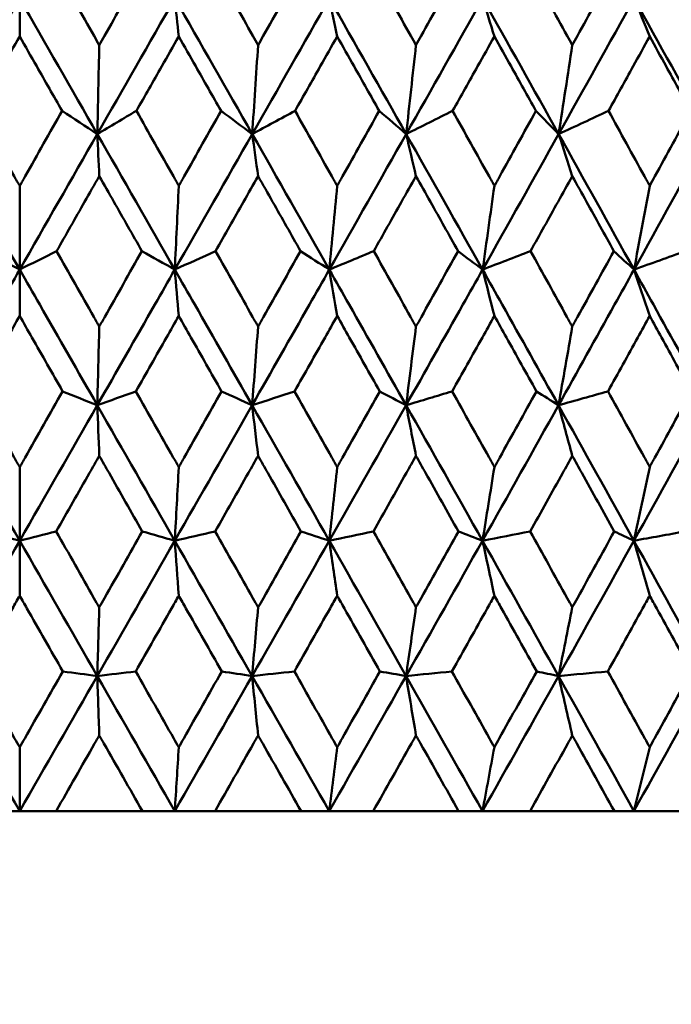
# Model space of a CAD drawing. Header units: millimetres. Extents: x 113 to 2969, y 62 to 2427.
# Tile 129 of 256: x 1134.49 to 1139.64, y 142.8 to 150.58. Entities that reach past the tile are written whole.
import ezdxf

# ---------------------------------------------------------------- set-up
doc = ezdxf.new("R2010")
doc.units = ezdxf.units.MM
doc.header["$LTSCALE"] = 12
doc.layers.add('Widoczne (ISO)', color=7, linetype='Continuous', lineweight=50)

msp = doc.modelspace()

# ---------------------------------------------------------------- linework, layer by layer
at = {"layer": 'Widoczne (ISO)'}
for p, q in [((1134.4943, 150.4467), (1134.4943, 150.7462)), ((1134.4943, 149.2669), (1134.4943, 148.6056)), ((1134.4943, 148.2397), (1134.4943, 148.6056)), ((1134.4943, 147.0462), (1134.4943, 146.4646)), ((1134.4943, 146.0305), (1134.4943, 146.4646)), ((1134.4943, 144.8339), (1134.4943, 144.3297)), ((1134.4943, 144.3297), (1134.2068, 144.3297)), ((1134.7818, 144.3297), (1134.4943, 144.3297)), ((1134.7818, 144.3297), (1135.4631, 144.3297)), ((1135.7187, 144.3297), (1135.4631, 144.3297)), ((1136.0369, 144.3297), (1135.7187, 144.3297)), ((1136.0369, 144.3297), (1136.7155, 144.3297)), ((1136.9383, 144.3297), (1136.7155, 144.3297)), ((1137.2859, 144.3297), (1136.9383, 144.3297)), ((1137.2859, 144.3297), (1137.9592, 144.3297)), ((1138.1482, 144.3297), (1137.9592, 144.3297)), ((1138.5239, 144.3297), (1138.1482, 144.3297)), ((1138.5239, 144.3297), (1139.1891, 144.3297)), ((1139.3438, 144.3297), (1139.1891, 144.3297)), ((1139.746, 144.3297), (1139.3438, 144.3297))]:
    msp.add_line(p, q, dxfattribs=at)
msp.add_circle((1134.4943, 112.3297), 50, dxfattribs=at)
for points, knots in [([(1134.7905, 150.9657), (1134.8875, 150.7942), (1134.9845, 150.6227), (1135.0951, 150.4269), (1135.1088, 150.4026), (1135.1225, 150.3784)], [0.02983351, 0.02983351, 0.02983351, 0.02983351, 0.0889495, 0.0889495, 0.09731113, 0.09731113, 0.09731113, 0.09731113]), ([(1135.1225, 150.3784), (1135.1362, 150.4025), (1135.1498, 150.4267), (1135.2605, 150.6225), (1135.3574, 150.7941), (1135.4544, 150.9657)], [0.0806421, 0.0806421, 0.0806421, 0.0806421, 0.08897282, 0.08897282, 0.14811965, 0.14811965, 0.14811965, 0.14811965]), ([(1136.0456, 150.9657), (1136.1423, 150.7942), (1136.2389, 150.6227), (1136.3492, 150.4269), (1136.3628, 150.4026), (1136.3765, 150.3784)], [0.02983351, 0.02983351, 0.02983351, 0.02983351, 0.0889495, 0.0889495, 0.09731113, 0.09731113, 0.09731113, 0.09731113]), ([(1136.3765, 150.3784), (1136.3901, 150.4025), (1136.4037, 150.4267), (1136.5139, 150.6225), (1136.6104, 150.7941), (1136.7069, 150.9657)], [0.0806421, 0.0806421, 0.0806421, 0.0806421, 0.08897282, 0.08897282, 0.14811965, 0.14811965, 0.14811965, 0.14811965]), ([(1137.2945, 150.9657), (1137.3906, 150.7942), (1137.4865, 150.6227), (1137.5959, 150.4269), (1137.6094, 150.4026), (1137.623, 150.3784)], [0.02983351, 0.02983351, 0.02983351, 0.02983351, 0.0889495, 0.0889495, 0.09731113, 0.09731113, 0.09731113, 0.09731113]), ([(1137.623, 150.3784), (1137.6365, 150.4025), (1137.65, 150.4267), (1137.7593, 150.6225), (1137.855, 150.7941), (1137.9506, 150.9657)], [0.0806421, 0.0806421, 0.0806421, 0.0806421, 0.08897282, 0.08897282, 0.14811965, 0.14811965, 0.14811965, 0.14811965]), ([(1138.5325, 150.9657), (1138.6275, 150.7942), (1138.7223, 150.6227), (1138.8304, 150.4269), (1138.8438, 150.4026), (1138.8572, 150.3784)], [0.02983351, 0.02983351, 0.02983351, 0.02983351, 0.0889495, 0.0889495, 0.09731113, 0.09731113, 0.09731113, 0.09731113]), ([(1138.8572, 150.3784), (1138.8705, 150.4025), (1138.8838, 150.4267), (1138.9918, 150.6225), (1139.0863, 150.7941), (1139.1807, 150.9657)], [0.0806421, 0.0806421, 0.0806421, 0.0806421, 0.08897282, 0.08897282, 0.14811965, 0.14811965, 0.14811965, 0.14811965]), ([(1134.4943, 150.4467), (1134.4496, 150.3682), (1134.4048, 150.2898), (1134.2932, 150.094), (1134.2263, 149.9766), (1134.1595, 149.8592)], [0.03448054, 0.03448054, 0.03448054, 0.03448054, 0.06157222, 0.06157222, 0.10209717, 0.10209717, 0.10209717, 0.10209717]), ([(1134.8291, 149.8592), (1134.7623, 149.9766), (1134.6954, 150.0939), (1134.5838, 150.2897), (1134.5391, 150.3682), (1134.4943, 150.4467)], [0.02104899, 0.02104899, 0.02104899, 0.02104899, 0.0615671, 0.0615671, 0.08866561, 0.08866561, 0.08866561, 0.08866561]), ([(1135.7501, 150.4467), (1135.7055, 150.3682), (1135.6608, 150.2898), (1135.5494, 150.094), (1135.4826, 149.9766), (1135.4158, 149.8592)], [0.03448054, 0.03448054, 0.03448054, 0.03448054, 0.06157222, 0.06157222, 0.10209717, 0.10209717, 0.10209717, 0.10209717]), ([(1136.0841, 149.8592), (1136.0175, 149.9766), (1135.9508, 150.0939), (1135.8394, 150.2897), (1135.7948, 150.3682), (1135.7501, 150.4467)], [0.02104899, 0.02104899, 0.02104899, 0.02104899, 0.0615671, 0.0615671, 0.08866561, 0.08866561, 0.08866561, 0.08866561]), ([(1137.001, 150.4467), (1136.9566, 150.3682), (1136.9122, 150.2898), (1136.8014, 150.094), (1136.7349, 149.9766), (1136.6684, 149.8592)], [0.03448054, 0.03448054, 0.03448054, 0.03448054, 0.06157222, 0.06157222, 0.10209717, 0.10209717, 0.10209717, 0.10209717]), ([(1137.3328, 149.8592), (1137.2666, 149.9766), (1137.2004, 150.0939), (1137.0897, 150.2897), (1137.0454, 150.3682), (1137.001, 150.4467)], [0.02104899, 0.02104899, 0.02104899, 0.02104899, 0.0615671, 0.0615671, 0.08866561, 0.08866561, 0.08866561, 0.08866561]), ([(1138.2419, 150.4467), (1138.198, 150.3682), (1138.154, 150.2898), (1138.0442, 150.094), (1137.9784, 149.9766), (1137.9125, 149.8592)], [0.03448054, 0.03448054, 0.03448054, 0.03448054, 0.06157222, 0.06157222, 0.10209717, 0.10209717, 0.10209717, 0.10209717]), ([(1138.5703, 149.8592), (1138.5049, 149.9766), (1138.4393, 150.0939), (1138.3298, 150.2897), (1138.2859, 150.3682), (1138.2419, 150.4467)], [0.02104899, 0.02104899, 0.02104899, 0.02104899, 0.0615671, 0.0615671, 0.08866561, 0.08866561, 0.08866561, 0.08866561]), ([(1139.4681, 150.4467), (1139.4248, 150.3682), (1139.3814, 150.2898), (1139.2731, 150.094), (1139.2081, 149.9766), (1139.1431, 149.8592)], [0.03448054, 0.03448054, 0.03448054, 0.03448054, 0.06157222, 0.06157222, 0.10209717, 0.10209717, 0.10209717, 0.10209717]), ([(1139.7917, 149.8592), (1139.7272, 149.9766), (1139.6627, 150.0939), (1139.5547, 150.2897), (1139.5115, 150.3682), (1139.4681, 150.4467)], [0.02104899, 0.02104899, 0.02104899, 0.02104899, 0.0615671, 0.0615671, 0.08866561, 0.08866561, 0.08866561, 0.08866561]), ([(1134.1595, 149.8592), (1134.2568, 149.687), (1134.3542, 149.5148), (1134.4658, 149.3174), (1134.48, 149.2922), (1134.4943, 149.2669)], [0.02530969, 0.02530969, 0.02530969, 0.02530969, 0.08465152, 0.08465152, 0.09334823, 0.09334823, 0.09334823, 0.09334823]), ([(1134.4943, 149.2669), (1134.5085, 149.2921), (1134.5228, 149.3173), (1134.6344, 149.5147), (1134.7318, 149.687), (1134.8291, 149.8592)], [0.07597559, 0.07597559, 0.07597559, 0.07597559, 0.08464777, 0.08464777, 0.14401425, 0.14401425, 0.14401425, 0.14401425]), ([(1135.4158, 149.8592), (1135.513, 149.687), (1135.6102, 149.5148), (1135.7216, 149.3174), (1135.7359, 149.2922), (1135.7501, 149.2669)], [0.02530969, 0.02530969, 0.02530969, 0.02530969, 0.08465152, 0.08465152, 0.09334823, 0.09334823, 0.09334823, 0.09334823]), ([(1135.7501, 149.2669), (1135.7643, 149.2921), (1135.7785, 149.3173), (1135.8899, 149.5147), (1135.987, 149.687), (1136.0841, 149.8592)], [0.07597559, 0.07597559, 0.07597559, 0.07597559, 0.08464777, 0.08464777, 0.14401425, 0.14401425, 0.14401425, 0.14401425]), ([(1136.6684, 149.8592), (1136.7652, 149.687), (1136.8619, 149.5148), (1136.9727, 149.3174), (1136.9868, 149.2922), (1137.001, 149.2669)], [0.02530969, 0.02530969, 0.02530969, 0.02530969, 0.08465152, 0.08465152, 0.09334823, 0.09334823, 0.09334823, 0.09334823]), ([(1137.001, 149.2669), (1137.0151, 149.2921), (1137.0292, 149.3173), (1137.1399, 149.5147), (1137.2364, 149.687), (1137.3328, 149.8592)], [0.07597559, 0.07597559, 0.07597559, 0.07597559, 0.08464777, 0.08464777, 0.14401425, 0.14401425, 0.14401425, 0.14401425]), ([(1137.9125, 149.8592), (1138.0084, 149.687), (1138.1042, 149.5148), (1138.2139, 149.3174), (1138.2279, 149.2922), (1138.2419, 149.2669)], [0.02530969, 0.02530969, 0.02530969, 0.02530969, 0.08465152, 0.08465152, 0.09334823, 0.09334823, 0.09334823, 0.09334823]), ([(1138.2419, 149.2669), (1138.2559, 149.2921), (1138.2699, 149.3173), (1138.3795, 149.5147), (1138.475, 149.687), (1138.5703, 149.8592)], [0.07597559, 0.07597559, 0.07597559, 0.07597559, 0.08464777, 0.08464777, 0.14401425, 0.14401425, 0.14401425, 0.14401425]), ([(1139.1431, 149.8592), (1139.2378, 149.687), (1139.3323, 149.5148), (1139.4405, 149.3174), (1139.4543, 149.2922), (1139.4681, 149.2669)], [0.02530969, 0.02530969, 0.02530969, 0.02530969, 0.08465152, 0.08465152, 0.09334823, 0.09334823, 0.09334823, 0.09334823]), ([(1139.4681, 149.2669), (1139.4819, 149.2921), (1139.4957, 149.3173), (1139.6037, 149.5147), (1139.6978, 149.687), (1139.7917, 149.8592)], [0.07597559, 0.07597559, 0.07597559, 0.07597559, 0.08464777, 0.08464777, 0.14401425, 0.14401425, 0.14401425, 0.14401425]), ([(1135.1225, 149.3439), (1135.084, 149.2763), (1135.0455, 149.2086), (1134.9332, 149.0112), (1134.8594, 148.8815), (1134.7856, 148.7518)], [0.03825175, 0.03825175, 0.03825175, 0.03825175, 0.06160817, 0.06160817, 0.10638617, 0.10638617, 0.10638617, 0.10638617]), ([(1135.4593, 148.7518), (1135.3856, 148.8815), (1135.3118, 149.0112), (1135.1995, 149.2086), (1135.161, 149.2763), (1135.1225, 149.3439)], [0.01681985, 0.01681985, 0.01681985, 0.01681985, 0.06159108, 0.06159108, 0.08495433, 0.08495433, 0.08495433, 0.08495433]), ([(1136.3765, 149.3439), (1136.3381, 149.2763), (1136.2998, 149.2086), (1136.1879, 149.0112), (1136.1143, 148.8815), (1136.0407, 148.7518)], [0.03825175, 0.03825175, 0.03825175, 0.03825175, 0.06160817, 0.06160817, 0.10638617, 0.10638617, 0.10638617, 0.10638617]), ([(1136.7117, 148.7518), (1136.6384, 148.8815), (1136.565, 149.0112), (1136.4532, 149.2086), (1136.4148, 149.2763), (1136.3765, 149.3439)], [0.01681985, 0.01681985, 0.01681985, 0.01681985, 0.06159108, 0.06159108, 0.08495433, 0.08495433, 0.08495433, 0.08495433]), ([(1137.623, 149.3439), (1137.585, 149.2763), (1137.5469, 149.2086), (1137.4358, 149.0112), (1137.3628, 148.8815), (1137.2897, 148.7518)], [0.03825175, 0.03825175, 0.03825175, 0.03825175, 0.06160817, 0.06160817, 0.10638617, 0.10638617, 0.10638617, 0.10638617]), ([(1137.9554, 148.7518), (1137.8827, 148.8815), (1137.81, 149.0112), (1137.6991, 149.2086), (1137.6611, 149.2763), (1137.623, 149.3439)], [0.01681985, 0.01681985, 0.01681985, 0.01681985, 0.06159108, 0.06159108, 0.08495433, 0.08495433, 0.08495433, 0.08495433]), ([(1138.8572, 149.3439), (1138.8196, 149.2763), (1138.782, 149.2086), (1138.6722, 149.0112), (1138.6, 148.8815), (1138.5277, 148.7518)], [0.03825175, 0.03825175, 0.03825175, 0.03825175, 0.06160817, 0.06160817, 0.10638617, 0.10638617, 0.10638617, 0.10638617]), ([(1139.1854, 148.7518), (1139.1137, 148.8815), (1139.0419, 149.0112), (1138.9324, 149.2086), (1138.8948, 149.2763), (1138.8572, 149.3439)], [0.01681985, 0.01681985, 0.01681985, 0.01681985, 0.06159108, 0.06159108, 0.08495433, 0.08495433, 0.08495433, 0.08495433]), ([(1134.7856, 148.7518), (1134.8834, 148.5788), (1134.9813, 148.4057), (1135.0936, 148.2071), (1135.108, 148.1816), (1135.1225, 148.156)], [0.02053386, 0.02053386, 0.02053386, 0.02053386, 0.08016461, 0.08016461, 0.08898694, 0.08898694, 0.08898694, 0.08898694]), ([(1135.1225, 148.156), (1135.137, 148.1815), (1135.1514, 148.207), (1135.2637, 148.4056), (1135.3615, 148.5787), (1135.4593, 148.7518)], [0.07138254, 0.07138254, 0.07138254, 0.07138254, 0.08018544, 0.08018544, 0.13983561, 0.13983561, 0.13983561, 0.13983561]), ([(1136.0407, 148.7518), (1136.1382, 148.5788), (1136.2358, 148.4057), (1136.3476, 148.2071), (1136.3621, 148.1816), (1136.3765, 148.156)], [0.02053386, 0.02053386, 0.02053386, 0.02053386, 0.08016461, 0.08016461, 0.08898694, 0.08898694, 0.08898694, 0.08898694]), ([(1136.3765, 148.156), (1136.3909, 148.1815), (1136.4052, 148.207), (1136.5171, 148.4056), (1136.6144, 148.5787), (1136.7117, 148.7518)], [0.07138254, 0.07138254, 0.07138254, 0.07138254, 0.08018544, 0.08018544, 0.13983561, 0.13983561, 0.13983561, 0.13983561]), ([(1137.2897, 148.7518), (1137.3866, 148.5788), (1137.4834, 148.4057), (1137.5944, 148.2071), (1137.6087, 148.1816), (1137.623, 148.156)], [0.02053386, 0.02053386, 0.02053386, 0.02053386, 0.08016461, 0.08016461, 0.08898694, 0.08898694, 0.08898694, 0.08898694]), ([(1137.623, 148.156), (1137.6373, 148.1815), (1137.6515, 148.207), (1137.7625, 148.4056), (1137.859, 148.5787), (1137.9554, 148.7518)], [0.07138254, 0.07138254, 0.07138254, 0.07138254, 0.08018544, 0.08018544, 0.13983561, 0.13983561, 0.13983561, 0.13983561]), ([(1138.5277, 148.7518), (1138.6235, 148.5788), (1138.7192, 148.4057), (1138.8289, 148.2071), (1138.843, 148.1816), (1138.8572, 148.156)], [0.02053386, 0.02053386, 0.02053386, 0.02053386, 0.08016461, 0.08016461, 0.08898694, 0.08898694, 0.08898694, 0.08898694]), ([(1138.8572, 148.156), (1138.8713, 148.1815), (1138.8854, 148.207), (1138.995, 148.4056), (1139.0903, 148.5787), (1139.1854, 148.7518)], [0.07138254, 0.07138254, 0.07138254, 0.07138254, 0.08018544, 0.08018544, 0.13983561, 0.13983561, 0.13983561, 0.13983561]), ([(1133.8817, 147.5347), (1134.0333, 147.7998), (1134.1849, 148.0647), (1134.3891, 148.4216), (1134.4417, 148.5136), (1134.4943, 148.6056)], [0.3692784, 0.3692784, 0.3692784, 0.3692784, 0.4608442, 0.4608442, 0.492629, 0.492629, 0.492629, 0.492629]), ([(1135.1069, 147.5347), (1134.9553, 147.7998), (1134.8037, 148.0647), (1134.5996, 148.4216), (1134.5469, 148.5136), (1134.4943, 148.6056)], [0.3692784, 0.3692784, 0.3692784, 0.3692784, 0.4608442, 0.4608442, 0.492629, 0.492629, 0.492629, 0.492629]), ([(1135.1069, 147.5347), (1135.2585, 147.7998), (1135.41, 148.0647), (1135.6139, 148.4216), (1135.6664, 148.5136), (1135.719, 148.6056)], [0.3692784, 0.3692784, 0.3692784, 0.3692784, 0.4608442, 0.4608442, 0.492629, 0.492629, 0.492629, 0.492629]), ([(1136.3296, 147.5347), (1136.1787, 147.7998), (1136.0276, 148.0647), (1135.824, 148.4216), (1135.7715, 148.5136), (1135.719, 148.6056)], [0.3692784, 0.3692784, 0.3692784, 0.3692784, 0.4608442, 0.4608442, 0.492629, 0.492629, 0.492629, 0.492629]), ([(1136.3296, 147.5347), (1136.4806, 147.7998), (1136.6315, 148.0647), (1136.8343, 148.4216), (1136.8866, 148.5136), (1136.9388, 148.6056)], [0.3692784, 0.3692784, 0.3692784, 0.3692784, 0.4608442, 0.4608442, 0.492629, 0.492629, 0.492629, 0.492629]), ([(1137.5451, 147.5347), (1137.3954, 147.7998), (1137.2454, 148.0647), (1137.0431, 148.4216), (1136.991, 148.5136), (1136.9388, 148.6056)], [0.3692784, 0.3692784, 0.3692784, 0.3692784, 0.4608442, 0.4608442, 0.492629, 0.492629, 0.492629, 0.492629]), ([(1137.5451, 147.5347), (1137.695, 147.7998), (1137.8445, 148.0647), (1138.0455, 148.4216), (1138.0972, 148.5136), (1138.149, 148.6056)], [0.3692784, 0.3692784, 0.3692784, 0.3692784, 0.4608442, 0.4608442, 0.492629, 0.492629, 0.492629, 0.492629]), ([(1138.7486, 147.5347), (1138.6006, 147.7998), (1138.4524, 148.0647), (1138.2522, 148.4216), (1138.2006, 148.5136), (1138.149, 148.6056)], [0.3692784, 0.3692784, 0.3692784, 0.3692784, 0.4608442, 0.4608442, 0.492629, 0.492629, 0.492629, 0.492629]), ([(1138.7486, 147.5347), (1138.8967, 147.7998), (1139.0443, 148.0647), (1139.2426, 148.4216), (1139.2937, 148.5136), (1139.3447, 148.6056)], [0.3692784, 0.3692784, 0.3692784, 0.3692784, 0.4608442, 0.4608442, 0.492629, 0.492629, 0.492629, 0.492629]), ([(1139.9352, 147.5347), (1139.7897, 147.7998), (1139.6437, 148.0647), (1139.4465, 148.4216), (1139.3956, 148.5136), (1139.3447, 148.6056)], [0.3692784, 0.3692784, 0.3692784, 0.3692784, 0.4608442, 0.4608442, 0.492629, 0.492629, 0.492629, 0.492629]), ([(1134.4943, 148.2397), (1134.4622, 148.1832), (1134.43, 148.1267), (1134.3171, 147.9282), (1134.2364, 147.7862), (1134.1556, 147.6442)], [0.04208868, 0.04208868, 0.04208868, 0.04208868, 0.06158988, 0.06158988, 0.11059803, 0.11059803, 0.11059803, 0.11059803]), ([(1134.833, 147.6442), (1134.7523, 147.7862), (1134.6715, 147.9282), (1134.5586, 148.1267), (1134.5265, 148.1832), (1134.4943, 148.2397)], [0.01259731, 0.01259731, 0.01259731, 0.01259731, 0.06159863, 0.06159863, 0.08110666, 0.08110666, 0.08110666, 0.08110666]), ([(1135.7501, 148.2397), (1135.718, 148.1832), (1135.686, 148.1267), (1135.5733, 147.9282), (1135.4926, 147.7862), (1135.4119, 147.6442)], [0.04208868, 0.04208868, 0.04208868, 0.04208868, 0.06158988, 0.06158988, 0.11059803, 0.11059803, 0.11059803, 0.11059803]), ([(1136.088, 147.6442), (1136.0075, 147.7862), (1135.9269, 147.9282), (1135.8143, 148.1267), (1135.7822, 148.1832), (1135.7501, 148.2397)], [0.01259731, 0.01259731, 0.01259731, 0.01259731, 0.06159863, 0.06159863, 0.08110666, 0.08110666, 0.08110666, 0.08110666]), ([(1137.001, 148.2397), (1136.9691, 148.1832), (1136.9372, 148.1267), (1136.8251, 147.9282), (1136.7449, 147.7862), (1136.6646, 147.6442)], [0.04208868, 0.04208868, 0.04208868, 0.04208868, 0.06158988, 0.06158988, 0.11059803, 0.11059803, 0.11059803, 0.11059803]), ([(1137.3366, 147.6442), (1137.2567, 147.7862), (1137.1767, 147.9282), (1137.0648, 148.1267), (1137.0329, 148.1832), (1137.001, 148.2397)], [0.01259731, 0.01259731, 0.01259731, 0.01259731, 0.06159863, 0.06159863, 0.08110666, 0.08110666, 0.08110666, 0.08110666]), ([(1138.2419, 148.2397), (1138.2104, 148.1832), (1138.1788, 148.1267), (1138.0678, 147.9282), (1137.9883, 147.7862), (1137.9087, 147.6442)], [0.04208868, 0.04208868, 0.04208868, 0.04208868, 0.06158988, 0.06158988, 0.11059803, 0.11059803, 0.11059803, 0.11059803]), ([(1138.5741, 147.6442), (1138.495, 147.7862), (1138.4159, 147.9282), (1138.3051, 148.1267), (1138.2735, 148.1832), (1138.2419, 148.2397)], [0.01259731, 0.01259731, 0.01259731, 0.01259731, 0.06159863, 0.06159863, 0.08110666, 0.08110666, 0.08110666, 0.08110666]), ([(1139.4681, 148.2397), (1139.437, 148.1832), (1139.4058, 148.1267), (1139.2963, 147.9282), (1139.2179, 147.7862), (1139.1393, 147.6442)], [0.04208868, 0.04208868, 0.04208868, 0.04208868, 0.06158988, 0.06158988, 0.11059803, 0.11059803, 0.11059803, 0.11059803]), ([(1139.7954, 147.6442), (1139.7176, 147.7862), (1139.6396, 147.9282), (1139.5304, 148.1267), (1139.4992, 148.1832), (1139.4681, 148.2397)], [0.01259731, 0.01259731, 0.01259731, 0.01259731, 0.06159863, 0.06159863, 0.08110666, 0.08110666, 0.08110666, 0.08110666]), ([(1134.1556, 147.6442), (1134.2541, 147.4702), (1134.3527, 147.2962), (1134.4656, 147.0969), (1134.48, 147.0715), (1134.4943, 147.0462)], [0.01556037, 0.01556037, 0.01556037, 0.01556037, 0.07555527, 0.07555527, 0.08428623, 0.08428623, 0.08428623, 0.08428623]), ([(1134.4943, 147.0462), (1134.5086, 147.0715), (1134.523, 147.0968), (1134.6359, 147.2961), (1134.7345, 147.4702), (1134.833, 147.6442)], [0.06686277, 0.06686277, 0.06686277, 0.06686277, 0.07557848, 0.07557848, 0.13558897, 0.13558897, 0.13558897, 0.13558897]), ([(1135.4119, 147.6442), (1135.5103, 147.4702), (1135.6088, 147.2962), (1135.7215, 147.0969), (1135.7358, 147.0715), (1135.7501, 147.0462)], [0.01556037, 0.01556037, 0.01556037, 0.01556037, 0.07555527, 0.07555527, 0.08428623, 0.08428623, 0.08428623, 0.08428623]), ([(1135.7501, 147.0462), (1135.7644, 147.0715), (1135.7787, 147.0968), (1135.8914, 147.2961), (1135.9897, 147.4702), (1136.088, 147.6442)], [0.06686277, 0.06686277, 0.06686277, 0.06686277, 0.07557848, 0.07557848, 0.13558897, 0.13558897, 0.13558897, 0.13558897]), ([(1136.6646, 147.6442), (1136.7625, 147.4702), (1136.8604, 147.2962), (1136.9725, 147.0969), (1136.9867, 147.0715), (1137.001, 147.0462)], [0.01556037, 0.01556037, 0.01556037, 0.01556037, 0.07555527, 0.07555527, 0.08428623, 0.08428623, 0.08428623, 0.08428623]), ([(1137.001, 147.0462), (1137.0152, 147.0715), (1137.0294, 147.0968), (1137.1414, 147.2961), (1137.2391, 147.4702), (1137.3366, 147.6442)], [0.06686277, 0.06686277, 0.06686277, 0.06686277, 0.07557848, 0.07557848, 0.13558897, 0.13558897, 0.13558897, 0.13558897]), ([(1137.9087, 147.6442), (1138.0058, 147.4702), (1138.1028, 147.2962), (1138.2137, 147.0969), (1138.2278, 147.0715), (1138.2419, 147.0462)], [0.01556037, 0.01556037, 0.01556037, 0.01556037, 0.07555527, 0.07555527, 0.08428623, 0.08428623, 0.08428623, 0.08428623]), ([(1138.2419, 147.0462), (1138.256, 147.0715), (1138.2701, 147.0968), (1138.381, 147.2961), (1138.4776, 147.4702), (1138.5741, 147.6442)], [0.06686277, 0.06686277, 0.06686277, 0.06686277, 0.07557848, 0.07557848, 0.13558897, 0.13558897, 0.13558897, 0.13558897]), ([(1139.1393, 147.6442), (1139.2352, 147.4702), (1139.3309, 147.2962), (1139.4403, 147.0969), (1139.4542, 147.0715), (1139.4681, 147.0462)], [0.01556037, 0.01556037, 0.01556037, 0.01556037, 0.07555527, 0.07555527, 0.08428623, 0.08428623, 0.08428623, 0.08428623]), ([(1139.4681, 147.0462), (1139.482, 147.0715), (1139.4958, 147.0968), (1139.6052, 147.2961), (1139.7004, 147.4702), (1139.7954, 147.6442)], [0.06686277, 0.06686277, 0.06686277, 0.06686277, 0.07557848, 0.07557848, 0.13558897, 0.13558897, 0.13558897, 0.13558897]), ([(1135.1225, 147.135), (1135.0969, 147.0899), (1135.0712, 147.0448), (1134.958, 146.8456), (1134.8704, 146.6915), (1134.7827, 146.5374)], [0.04598621, 0.04598621, 0.04598621, 0.04598621, 0.06155279, 0.06155279, 0.11473062, 0.11473062, 0.11473062, 0.11473062]), ([(1135.4621, 146.5374), (1135.3746, 146.6915), (1135.287, 146.8456), (1135.1738, 147.0447), (1135.1482, 147.0899), (1135.1225, 147.135)], [0.00838421, 0.00838421, 0.00838421, 0.00838421, 0.06155515, 0.06155515, 0.07712864, 0.07712864, 0.07712864, 0.07712864]), ([(1136.3765, 147.135), (1136.3509, 147.0899), (1136.3254, 147.0448), (1136.2126, 146.8456), (1136.1252, 146.6915), (1136.0378, 146.5374)], [0.04598621, 0.04598621, 0.04598621, 0.04598621, 0.06155279, 0.06155279, 0.11473062, 0.11473062, 0.11473062, 0.11473062]), ([(1136.7146, 146.5374), (1136.6275, 146.6915), (1136.5403, 146.8456), (1136.4276, 147.0447), (1136.402, 147.0899), (1136.3765, 147.135)], [0.00838421, 0.00838421, 0.00838421, 0.00838421, 0.06155515, 0.06155515, 0.07712864, 0.07712864, 0.07712864, 0.07712864]), ([(1137.623, 147.135), (1137.5977, 147.0899), (1137.5723, 147.0448), (1137.4604, 146.8456), (1137.3737, 146.6915), (1137.2869, 146.5374)], [0.04598621, 0.04598621, 0.04598621, 0.04598621, 0.06155279, 0.06155279, 0.11473062, 0.11473062, 0.11473062, 0.11473062]), ([(1137.9582, 146.5374), (1137.8719, 146.6915), (1137.7855, 146.8456), (1137.6737, 147.0447), (1137.6483, 147.0899), (1137.623, 147.135)], [0.00838421, 0.00838421, 0.00838421, 0.00838421, 0.06155515, 0.06155515, 0.07712864, 0.07712864, 0.07712864, 0.07712864]), ([(1138.8572, 147.135), (1138.8321, 147.0899), (1138.8071, 147.0448), (1138.6964, 146.8456), (1138.6107, 146.6915), (1138.5249, 146.5374)], [0.04598621, 0.04598621, 0.04598621, 0.04598621, 0.06155279, 0.06155279, 0.11473062, 0.11473062, 0.11473062, 0.11473062]), ([(1139.1882, 146.5374), (1139.103, 146.6915), (1139.0177, 146.8456), (1138.9073, 147.0447), (1138.8822, 147.0899), (1138.8572, 147.135)], [0.00838421, 0.00838421, 0.00838421, 0.00838421, 0.06155515, 0.06155515, 0.07712864, 0.07712864, 0.07712864, 0.07712864]), ([(1134.7827, 146.5374), (1134.8821, 146.3623), (1134.9814, 146.1872), (1135.0947, 145.9876), (1135.1086, 145.9631), (1135.1225, 145.9386)], [0.01044349, 0.01044349, 0.01044349, 0.01044349, 0.07085106, 0.07085106, 0.07930241, 0.07930241, 0.07930241, 0.07930241]), ([(1135.1225, 145.9386), (1135.1364, 145.963), (1135.1503, 145.9875), (1135.2636, 146.1871), (1135.3629, 146.3623), (1135.4621, 146.5374)], [0.06241522, 0.06241522, 0.06241522, 0.06241522, 0.0708546, 0.0708546, 0.13127416, 0.13127416, 0.13127416, 0.13127416]), ([(1136.0378, 146.5374), (1136.1369, 146.3623), (1136.2359, 146.1872), (1136.3488, 145.9876), (1136.3626, 145.9631), (1136.3765, 145.9386)], [0.01044349, 0.01044349, 0.01044349, 0.01044349, 0.07085106, 0.07085106, 0.07930241, 0.07930241, 0.07930241, 0.07930241]), ([(1136.3765, 145.9386), (1136.3903, 145.963), (1136.4041, 145.9875), (1136.5169, 146.1871), (1136.6158, 146.3623), (1136.7146, 146.5374)], [0.06241522, 0.06241522, 0.06241522, 0.06241522, 0.0708546, 0.0708546, 0.13127416, 0.13127416, 0.13127416, 0.13127416]), ([(1137.2869, 146.5374), (1137.3852, 146.3623), (1137.4835, 146.1872), (1137.5955, 145.9876), (1137.6093, 145.9631), (1137.623, 145.9386)], [0.01044349, 0.01044349, 0.01044349, 0.01044349, 0.07085106, 0.07085106, 0.07930241, 0.07930241, 0.07930241, 0.07930241]), ([(1137.623, 145.9386), (1137.6367, 145.963), (1137.6504, 145.9875), (1137.7623, 146.1871), (1137.8604, 146.3623), (1137.9582, 146.5374)], [0.06241522, 0.06241522, 0.06241522, 0.06241522, 0.0708546, 0.0708546, 0.13127416, 0.13127416, 0.13127416, 0.13127416]), ([(1138.5249, 146.5374), (1138.6222, 146.3623), (1138.7194, 146.1872), (1138.83, 145.9876), (1138.8436, 145.9631), (1138.8572, 145.9386)], [0.01044349, 0.01044349, 0.01044349, 0.01044349, 0.07085106, 0.07085106, 0.07930241, 0.07930241, 0.07930241, 0.07930241]), ([(1138.8572, 145.9386), (1138.8707, 145.963), (1138.8843, 145.9875), (1138.9948, 146.1871), (1139.0916, 146.3623), (1139.1882, 146.5374)], [0.06241522, 0.06241522, 0.06241522, 0.06241522, 0.0708546, 0.0708546, 0.13127416, 0.13127416, 0.13127416, 0.13127416]), ([(1134.4943, 146.0305), (1134.4753, 145.9971), (1134.4562, 145.9636), (1134.3427, 145.7642), (1134.2482, 145.5982), (1134.1537, 145.4323)], [0.04993807, 0.04993807, 0.04993807, 0.04993807, 0.0614821, 0.0614821, 0.11877783, 0.11877783, 0.11877783, 0.11877783]), ([(1134.8349, 145.4323), (1134.7404, 145.5982), (1134.6459, 145.7642), (1134.5324, 145.9636), (1134.5134, 145.9971), (1134.4943, 146.0305)], [0.00418374, 0.00418374, 0.00418374, 0.00418374, 0.06147247, 0.06147247, 0.07302352, 0.07302352, 0.07302352, 0.07302352]), ([(1135.7501, 146.0305), (1135.7311, 145.9971), (1135.7121, 145.9636), (1135.5988, 145.7642), (1135.5045, 145.5982), (1135.41, 145.4323)], [0.04993807, 0.04993807, 0.04993807, 0.04993807, 0.0614821, 0.0614821, 0.11877783, 0.11877783, 0.11877783, 0.11877783]), ([(1136.0898, 145.4323), (1135.9956, 145.5982), (1135.9014, 145.7642), (1135.7881, 145.9636), (1135.7691, 145.9971), (1135.7501, 146.0305)], [0.00418374, 0.00418374, 0.00418374, 0.00418374, 0.06147247, 0.06147247, 0.07302352, 0.07302352, 0.07302352, 0.07302352]), ([(1137.001, 146.0305), (1136.9821, 145.9971), (1136.9632, 145.9636), (1136.8505, 145.7642), (1136.7567, 145.5982), (1136.6627, 145.4323)], [0.04993807, 0.04993807, 0.04993807, 0.04993807, 0.0614821, 0.0614821, 0.11877783, 0.11877783, 0.11877783, 0.11877783]), ([(1137.3385, 145.4323), (1137.245, 145.5982), (1137.1513, 145.7642), (1137.0388, 145.9636), (1137.0199, 145.9971), (1137.001, 146.0305)], [0.00418374, 0.00418374, 0.00418374, 0.00418374, 0.06147247, 0.06147247, 0.07302352, 0.07302352, 0.07302352, 0.07302352]), ([(1138.2419, 146.0305), (1138.2232, 145.9971), (1138.2045, 145.9636), (1138.093, 145.7642), (1138, 145.5982), (1137.9068, 145.4323)], [0.04993807, 0.04993807, 0.04993807, 0.04993807, 0.0614821, 0.0614821, 0.11877783, 0.11877783, 0.11877783, 0.11877783]), ([(1138.5759, 145.4323), (1138.4834, 145.5982), (1138.3908, 145.7642), (1138.2793, 145.9636), (1138.2606, 145.9971), (1138.2419, 146.0305)], [0.00418374, 0.00418374, 0.00418374, 0.00418374, 0.06147247, 0.06147247, 0.07302352, 0.07302352, 0.07302352, 0.07302352]), ([(1139.4681, 146.0305), (1139.4497, 145.9971), (1139.4312, 145.9636), (1139.3212, 145.7642), (1139.2294, 145.5982), (1139.1375, 145.4323)], [0.04993807, 0.04993807, 0.04993807, 0.04993807, 0.0614821, 0.0614821, 0.11877783, 0.11877783, 0.11877783, 0.11877783]), ([(1139.7973, 145.4323), (1139.7061, 145.5982), (1139.6149, 145.7642), (1139.505, 145.9636), (1139.4866, 145.9971), (1139.4681, 146.0305)], [0.00418374, 0.00418374, 0.00418374, 0.00418374, 0.06147247, 0.06147247, 0.07302352, 0.07302352, 0.07302352, 0.07302352]), ([(1134.1537, 145.4323), (1134.254, 145.256), (1134.3542, 145.0798), (1134.4678, 144.8804), (1134.4811, 144.8571), (1134.4943, 144.8339)], [0.00523804, 0.00523804, 0.00523804, 0.00523804, 0.06606705, 0.06606705, 0.07409033, 0.07409033, 0.07409033, 0.07409033]), ([(1134.4943, 144.8339), (1134.5075, 144.8571), (1134.5208, 144.8803), (1134.6343, 145.0797), (1134.7346, 145.256), (1134.8349, 145.4323)], [0.05804162, 0.05804162, 0.05804162, 0.05804162, 0.06605559, 0.06605559, 0.12689392, 0.12689392, 0.12689392, 0.12689392]), ([(1135.41, 145.4323), (1135.5102, 145.256), (1135.6103, 145.0798), (1135.7237, 144.8804), (1135.7369, 144.8571), (1135.7501, 144.8339)], [0.00523804, 0.00523804, 0.00523804, 0.00523804, 0.06606705, 0.06606705, 0.07409033, 0.07409033, 0.07409033, 0.07409033]), ([(1135.7501, 144.8339), (1135.7633, 144.8571), (1135.7765, 144.8803), (1135.8899, 145.0797), (1135.9899, 145.256), (1136.0898, 145.4323)], [0.05804162, 0.05804162, 0.05804162, 0.05804162, 0.06605559, 0.06605559, 0.12689392, 0.12689392, 0.12689392, 0.12689392]), ([(1136.6627, 145.4323), (1136.7624, 145.256), (1136.862, 145.0798), (1136.9747, 144.8804), (1136.9878, 144.8571), (1137.001, 144.8339)], [0.00523804, 0.00523804, 0.00523804, 0.00523804, 0.06606705, 0.06606705, 0.07409033, 0.07409033, 0.07409033, 0.07409033]), ([(1137.001, 144.8339), (1137.0141, 144.8571), (1137.0272, 144.8803), (1137.1399, 145.0797), (1137.2393, 145.256), (1137.3385, 145.4323)], [0.05804162, 0.05804162, 0.05804162, 0.05804162, 0.06605559, 0.06605559, 0.12689392, 0.12689392, 0.12689392, 0.12689392]), ([(1137.9068, 145.4323), (1138.0056, 145.256), (1138.1043, 145.0798), (1138.2159, 144.8804), (1138.2289, 144.8571), (1138.2419, 144.8339)], [0.00523804, 0.00523804, 0.00523804, 0.00523804, 0.06606705, 0.06606705, 0.07409033, 0.07409033, 0.07409033, 0.07409033]), ([(1138.2419, 144.8339), (1138.2549, 144.8571), (1138.2679, 144.8803), (1138.3794, 145.0797), (1138.4778, 145.256), (1138.5759, 145.4323)], [0.05804162, 0.05804162, 0.05804162, 0.05804162, 0.06605559, 0.06605559, 0.12689392, 0.12689392, 0.12689392, 0.12689392]), ([(1139.1375, 145.4323), (1139.235, 145.256), (1139.3324, 145.0798), (1139.4425, 144.8804), (1139.4553, 144.8571), (1139.4681, 144.8339)], [0.00523804, 0.00523804, 0.00523804, 0.00523804, 0.06606705, 0.06606705, 0.07409033, 0.07409033, 0.07409033, 0.07409033]), ([(1139.4681, 144.8339), (1139.4809, 144.8571), (1139.4937, 144.8803), (1139.6037, 145.0797), (1139.7006, 145.256), (1139.7973, 145.4323)], [0.05804162, 0.05804162, 0.05804162, 0.05804162, 0.06605559, 0.06605559, 0.12689392, 0.12689392, 0.12689392, 0.12689392]), ([(1135.1225, 144.9273), (1135.1103, 144.9057), (1135.098, 144.8842), (1134.9845, 144.685), (1134.8832, 144.5073), (1134.7818, 144.3297)], [0.05393723, 0.05393723, 0.05393723, 0.05393723, 0.06137399, 0.06137399, 0.12273355, 0.12273355, 0.12273355, 0.12273355]), ([(1135.4631, 144.3297), (1135.3618, 144.5073), (1135.2606, 144.6849), (1135.1471, 144.8842), (1135.1348, 144.9057), (1135.1225, 144.9273)], [0, 0, 0, 0, 0.06135239, 0.06135239, 0.06879633, 0.06879633, 0.06879633, 0.06879633]), ([(1136.3765, 144.9273), (1136.3643, 144.9057), (1136.352, 144.8842), (1136.2389, 144.685), (1136.138, 144.5073), (1136.0369, 144.3297)], [0.05393723, 0.05393723, 0.05393723, 0.05393723, 0.06137399, 0.06137399, 0.12273355, 0.12273355, 0.12273355, 0.12273355]), ([(1136.7155, 144.3297), (1136.6148, 144.5073), (1136.514, 144.6849), (1136.4009, 144.8842), (1136.3887, 144.9057), (1136.3765, 144.9273)], [0, 0, 0, 0, 0.06135239, 0.06135239, 0.06879633, 0.06879633, 0.06879633, 0.06879633]), ([(1137.623, 144.9273), (1137.6109, 144.9057), (1137.5987, 144.8842), (1137.4865, 144.685), (1137.3863, 144.5073), (1137.2859, 144.3297)], [0.05393723, 0.05393723, 0.05393723, 0.05393723, 0.06137399, 0.06137399, 0.12273355, 0.12273355, 0.12273355, 0.12273355]), ([(1137.9592, 144.3297), (1137.8593, 144.5073), (1137.7594, 144.6849), (1137.6473, 144.8842), (1137.6351, 144.9057), (1137.623, 144.9273)], [0, 0, 0, 0, 0.06135239, 0.06135239, 0.06879633, 0.06879633, 0.06879633, 0.06879633]), ([(1138.8572, 144.9273), (1138.8452, 144.9057), (1138.8332, 144.8842), (1138.7223, 144.685), (1138.6232, 144.5073), (1138.5239, 144.3297)], [0.05393723, 0.05393723, 0.05393723, 0.05393723, 0.06137399, 0.06137399, 0.12273355, 0.12273355, 0.12273355, 0.12273355]), ([(1139.1891, 144.3297), (1139.0906, 144.5073), (1138.9919, 144.6849), (1138.8812, 144.8842), (1138.8692, 144.9057), (1138.8572, 144.9273)], [0, 0, 0, 0, 0.06135239, 0.06135239, 0.06879633, 0.06879633, 0.06879633, 0.06879633])]:
    msp.add_open_spline(points, degree=3, knots=knots, dxfattribs=at)
for points in [[(1133.8816, 149.6763), (1134.0857, 150.033), (1134.2899, 150.3896), (1134.4943, 150.7462)], [(1135.107, 149.6763), (1134.903, 150.033), (1134.6987, 150.3896), (1134.4943, 150.7462)], [(1135.107, 149.6763), (1135.3111, 150.033), (1135.5152, 150.3896), (1135.7193, 150.7462)], [(1136.33, 149.6763), (1136.1268, 150.033), (1135.9232, 150.3896), (1135.7193, 150.7462)], [(1135.7501, 150.4467), (1135.7398, 150.5466), (1135.7296, 150.6465), (1135.7193, 150.7462)], [(1136.33, 149.6763), (1136.5333, 150.033), (1136.7365, 150.3896), (1136.9394, 150.7462)], [(1137.5457, 149.6763), (1137.3442, 150.033), (1137.1421, 150.3896), (1136.9394, 150.7462)], [(1137.001, 150.4467), (1136.9805, 150.5466), (1136.9599, 150.6465), (1136.9394, 150.7462)], [(1137.5457, 149.6763), (1137.7475, 150.033), (1137.9489, 150.3896), (1138.1499, 150.7462)], [(1138.7494, 149.6763), (1138.5503, 150.033), (1138.3505, 150.3896), (1138.1499, 150.7462)], [(1138.2419, 150.4467), (1138.2113, 150.5466), (1138.1806, 150.6465), (1138.1499, 150.7462)], [(1138.7494, 149.6763), (1138.9488, 150.033), (1139.1477, 150.3896), (1139.3459, 150.7462)], [(1139.9363, 149.6763), (1139.7405, 150.033), (1139.5436, 150.3896), (1139.3459, 150.7462)], [(1139.4681, 150.4467), (1139.4274, 150.5466), (1139.3867, 150.6465), (1139.3459, 150.7462)], [(1135.1225, 150.3784), (1135.1174, 150.1438), (1135.1122, 149.9097), (1135.107, 149.6763)], [(1136.3765, 150.3784), (1136.3611, 150.1438), (1136.3456, 149.9097), (1136.33, 149.6763)], [(1137.623, 150.3784), (1137.5974, 150.1438), (1137.5716, 149.9097), (1137.5457, 149.6763)], [(1138.8572, 150.3784), (1138.8214, 150.1438), (1138.7855, 149.9097), (1138.7494, 149.6763)], [(1135.107, 149.6763), (1135.0144, 149.7373), (1134.9218, 149.7983), (1134.8291, 149.8592)], [(1135.107, 149.6763), (1135.2099, 149.7373), (1135.3128, 149.7983), (1135.4158, 149.8592)], [(1136.33, 149.6763), (1136.2481, 149.7373), (1136.1661, 149.7983), (1136.0841, 149.8592)], [(1136.33, 149.6763), (1136.4428, 149.7373), (1136.5556, 149.7983), (1136.6684, 149.8592)], [(1137.5457, 149.6763), (1137.4748, 149.7373), (1137.4038, 149.7983), (1137.3328, 149.8592)], [(1137.5457, 149.6763), (1137.668, 149.7373), (1137.7902, 149.7983), (1137.9125, 149.8592)], [(1138.7494, 149.6763), (1138.6898, 149.7373), (1138.6301, 149.7983), (1138.5703, 149.8592)], [(1138.7494, 149.6763), (1138.8806, 149.7373), (1139.0118, 149.7983), (1139.1431, 149.8592)], [(1134.4943, 148.6056), (1134.2901, 148.9624), (1134.0859, 149.3194), (1133.8816, 149.6763)], [(1134.4943, 148.6056), (1134.6985, 148.9624), (1134.9027, 149.3194), (1135.107, 149.6763)], [(1135.719, 148.6056), (1135.5152, 148.9624), (1135.3112, 149.3194), (1135.107, 149.6763)], [(1135.1225, 149.3439), (1135.1174, 149.4549), (1135.1122, 149.5657), (1135.107, 149.6763)], [(1135.719, 148.6056), (1135.9228, 148.9624), (1136.1265, 149.3194), (1136.33, 149.6763)], [(1136.9388, 148.6056), (1136.7363, 148.9624), (1136.5333, 149.3194), (1136.33, 149.6763)], [(1136.3765, 149.3439), (1136.361, 149.4549), (1136.3455, 149.5657), (1136.33, 149.6763)], [(1136.9388, 148.6056), (1137.1414, 148.9624), (1137.3438, 149.3194), (1137.5457, 149.6763)], [(1138.149, 148.6056), (1137.9485, 148.9624), (1137.7474, 149.3194), (1137.5457, 149.6763)], [(1137.623, 149.3439), (1137.5973, 149.4549), (1137.5715, 149.5657), (1137.5457, 149.6763)], [(1138.149, 148.6056), (1138.3496, 148.9624), (1138.5498, 149.3194), (1138.7494, 149.6763)], [(1139.3447, 148.6056), (1139.1471, 148.9624), (1138.9487, 149.3194), (1138.7494, 149.6763)], [(1138.8572, 149.3439), (1138.8213, 149.4549), (1138.7854, 149.5657), (1138.7494, 149.6763)], [(1139.3447, 148.6056), (1139.5426, 148.9624), (1139.7399, 149.3194), (1139.9363, 149.6763)], [(1135.7501, 149.2669), (1135.7398, 149.0459), (1135.7294, 148.8255), (1135.719, 148.6056)], [(1137.001, 149.2669), (1136.9803, 149.0459), (1136.9596, 148.8255), (1136.9388, 148.6056)], [(1138.2419, 149.2669), (1138.2111, 149.0459), (1138.1801, 148.8255), (1138.149, 148.6056)], [(1139.4681, 149.2669), (1139.4272, 149.0459), (1139.386, 148.8255), (1139.3447, 148.6056)], [(1134.4943, 148.6056), (1134.3972, 148.6543), (1134.3001, 148.703), (1134.203, 148.7518)], [(1134.4943, 148.6056), (1134.5914, 148.6543), (1134.6885, 148.703), (1134.7856, 148.7518)], [(1135.719, 148.6056), (1135.6324, 148.6543), (1135.5459, 148.703), (1135.4593, 148.7518)], [(1135.719, 148.6056), (1135.8262, 148.6543), (1135.9334, 148.703), (1136.0407, 148.7518)], [(1136.9388, 148.6056), (1136.8631, 148.6543), (1136.7874, 148.703), (1136.7117, 148.7518)], [(1136.9388, 148.6056), (1137.0557, 148.6543), (1137.1727, 148.703), (1137.2897, 148.7518)], [(1138.149, 148.6056), (1138.0845, 148.6543), (1138.02, 148.703), (1137.9554, 148.7518)], [(1138.149, 148.6056), (1138.2752, 148.6543), (1138.4014, 148.703), (1138.5277, 148.7518)], [(1139.3447, 148.6056), (1139.2917, 148.6543), (1139.2386, 148.703), (1139.1854, 148.7518)], [(1139.3447, 148.6056), (1139.4797, 148.6543), (1139.6147, 148.703), (1139.7497, 148.7518)], [(1135.7501, 148.2397), (1135.7397, 148.3619), (1135.7294, 148.4838), (1135.719, 148.6056)], [(1137.001, 148.2397), (1136.9803, 148.3619), (1136.9595, 148.4838), (1136.9388, 148.6056)], [(1138.2419, 148.2397), (1138.211, 148.3619), (1138.18, 148.4838), (1138.149, 148.6056)], [(1139.4681, 148.2397), (1139.427, 148.3619), (1139.3859, 148.4838), (1139.3447, 148.6056)], [(1135.1225, 148.156), (1135.1173, 147.9484), (1135.1121, 147.7413), (1135.1069, 147.5347)], [(1136.3765, 148.156), (1136.3609, 147.9484), (1136.3453, 147.7413), (1136.3296, 147.5347)], [(1137.623, 148.156), (1137.5971, 147.9484), (1137.5712, 147.7413), (1137.5451, 147.5347)], [(1138.8572, 148.156), (1138.8211, 147.9484), (1138.7849, 147.7413), (1138.7486, 147.5347)], [(1135.1069, 147.5347), (1135.0156, 147.5712), (1134.9243, 147.6077), (1134.833, 147.6442)], [(1135.1069, 147.5347), (1135.2086, 147.5712), (1135.3102, 147.6077), (1135.4119, 147.6442)], [(1136.3296, 147.5347), (1136.2491, 147.5712), (1136.1685, 147.6077), (1136.088, 147.6442)], [(1136.3296, 147.5347), (1136.4413, 147.5712), (1136.5529, 147.6077), (1136.6646, 147.6442)], [(1137.5451, 147.5347), (1137.4756, 147.5712), (1137.4061, 147.6077), (1137.3366, 147.6442)], [(1137.5451, 147.5347), (1137.6663, 147.5712), (1137.7875, 147.6077), (1137.9087, 147.6442)], [(1138.7486, 147.5347), (1138.6904, 147.5712), (1138.6323, 147.6077), (1138.5741, 147.6442)], [(1138.7486, 147.5347), (1138.8788, 147.5712), (1139.0091, 147.6077), (1139.1393, 147.6442)], [(1134.4943, 146.4646), (1134.29, 146.8213), (1134.0858, 147.178), (1133.8817, 147.5347)], [(1134.4943, 146.4646), (1134.6986, 146.8213), (1134.9028, 147.178), (1135.1069, 147.5347)], [(1135.7188, 146.4646), (1135.5149, 146.8213), (1135.3109, 147.178), (1135.1069, 147.5347)], [(1135.1225, 147.135), (1135.1173, 147.2684), (1135.1121, 147.4017), (1135.1069, 147.5347)], [(1135.7188, 146.4646), (1135.9227, 146.8213), (1136.1264, 147.178), (1136.3296, 147.5347)], [(1136.9384, 146.4646), (1136.7358, 146.8213), (1136.5328, 147.178), (1136.3296, 147.5347)], [(1136.3765, 147.135), (1136.3609, 147.2684), (1136.3453, 147.4017), (1136.3296, 147.5347)], [(1136.9384, 146.4646), (1137.1412, 146.8213), (1137.3434, 147.178), (1137.5451, 147.5347)], [(1138.1484, 146.4646), (1137.9478, 146.8213), (1137.7467, 147.178), (1137.5451, 147.5347)], [(1137.623, 147.135), (1137.5971, 147.2684), (1137.5711, 147.4017), (1137.5451, 147.5347)], [(1138.1484, 146.4646), (1138.3492, 146.8213), (1138.5493, 147.178), (1138.7486, 147.5347)], [(1139.344, 146.4646), (1139.1462, 146.8213), (1138.9477, 147.178), (1138.7486, 147.5347)], [(1138.8572, 147.135), (1138.821, 147.2684), (1138.7848, 147.4017), (1138.7486, 147.5347)], [(1139.344, 146.4646), (1139.542, 146.8213), (1139.7391, 147.178), (1139.9352, 147.5347)], [(1135.7501, 147.0462), (1135.7397, 146.8519), (1135.7293, 146.658), (1135.7188, 146.4646)], [(1137.001, 147.0462), (1136.9802, 146.8519), (1136.9593, 146.658), (1136.9384, 146.4646)], [(1138.2419, 147.0462), (1138.2109, 146.8519), (1138.1797, 146.658), (1138.1484, 146.4646)], [(1139.4681, 147.0462), (1139.4269, 146.8519), (1139.3855, 146.658), (1139.344, 146.4646)], [(1134.4943, 146.4646), (1134.3982, 146.4889), (1134.302, 146.5131), (1134.2059, 146.5374)], [(1134.4943, 146.4646), (1134.5904, 146.4889), (1134.6866, 146.5131), (1134.7827, 146.5374)], [(1135.7188, 146.4646), (1135.6332, 146.4889), (1135.5477, 146.5131), (1135.4621, 146.5374)], [(1135.7188, 146.4646), (1135.8251, 146.4889), (1135.9315, 146.5131), (1136.0378, 146.5374)], [(1136.9384, 146.4646), (1136.8638, 146.4889), (1136.7892, 146.5131), (1136.7146, 146.5374)], [(1136.9384, 146.4646), (1137.0546, 146.4889), (1137.1707, 146.5131), (1137.2869, 146.5374)], [(1138.1484, 146.4646), (1138.085, 146.4889), (1138.0216, 146.5131), (1137.9582, 146.5374)], [(1138.1484, 146.4646), (1138.2739, 146.4889), (1138.3994, 146.5131), (1138.5249, 146.5374)], [(1139.344, 146.4646), (1139.2921, 146.4889), (1139.2402, 146.5131), (1139.1882, 146.5374)], [(1139.344, 146.4646), (1139.4783, 146.4889), (1139.6126, 146.5131), (1139.747, 146.5374)], [(1133.8818, 145.3959), (1134.086, 145.752), (1134.2902, 146.1083), (1134.4943, 146.4646)], [(1135.1068, 145.3959), (1134.9026, 145.752), (1134.6984, 146.1083), (1134.4943, 146.4646)], [(1135.1068, 145.3959), (1135.3111, 145.752), (1135.5151, 146.1083), (1135.7188, 146.4646)], [(1135.7501, 146.0305), (1135.7397, 146.1754), (1135.7292, 146.3201), (1135.7188, 146.4646)], [(1136.3294, 145.3959), (1136.126, 145.752), (1135.9225, 146.1083), (1135.7188, 146.4646)], [(1136.3294, 145.3959), (1136.5329, 145.752), (1136.7359, 146.1083), (1136.9384, 146.4646)], [(1137.001, 146.0305), (1136.9801, 146.1754), (1136.9593, 146.3201), (1136.9384, 146.4646)], [(1137.5448, 145.3959), (1137.343, 145.752), (1137.1409, 146.1083), (1136.9384, 146.4646)], [(1137.5448, 145.3959), (1137.7467, 145.752), (1137.9479, 146.1083), (1138.1484, 146.4646)], [(1138.2419, 146.0305), (1138.2108, 146.1754), (1138.1796, 146.3201), (1138.1484, 146.4646)], [(1138.7482, 145.3959), (1138.5488, 145.752), (1138.3488, 146.1083), (1138.1484, 146.4646)], [(1138.7482, 145.3959), (1138.9476, 145.752), (1139.1462, 146.1083), (1139.344, 146.4646)], [(1139.4681, 146.0305), (1139.4268, 146.1754), (1139.3854, 146.3201), (1139.344, 146.4646)], [(1139.9347, 145.3959), (1139.7385, 145.752), (1139.5416, 146.1083), (1139.344, 146.4646)], [(1135.1225, 145.9386), (1135.1173, 145.7572), (1135.1121, 145.5764), (1135.1068, 145.3959)], [(1136.3765, 145.9386), (1136.3608, 145.7572), (1136.3452, 145.5764), (1136.3294, 145.3959)], [(1137.623, 145.9386), (1137.597, 145.7572), (1137.571, 145.5764), (1137.5448, 145.3959)], [(1138.8572, 145.9386), (1138.8209, 145.7572), (1138.7846, 145.5764), (1138.7482, 145.3959)], [(1135.1068, 145.3959), (1135.0162, 145.408), (1134.9255, 145.4202), (1134.8349, 145.4323)], [(1135.1068, 145.3959), (1135.2079, 145.408), (1135.309, 145.4202), (1135.41, 145.4323)], [(1136.3294, 145.3959), (1136.2496, 145.408), (1136.1697, 145.4202), (1136.0898, 145.4323)], [(1136.3294, 145.3959), (1136.4405, 145.408), (1136.5516, 145.4202), (1136.6627, 145.4323)], [(1137.5448, 145.3959), (1137.476, 145.408), (1137.4073, 145.4202), (1137.3385, 145.4323)], [(1137.5448, 145.3959), (1137.6655, 145.408), (1137.7862, 145.4202), (1137.9068, 145.4323)], [(1138.7482, 145.3959), (1138.6907, 145.408), (1138.6333, 145.4202), (1138.5759, 145.4323)], [(1138.7482, 145.3959), (1138.8779, 145.408), (1139.0077, 145.4202), (1139.1375, 145.4323)], [(1134.4943, 144.3297), (1134.29, 144.6849), (1134.0858, 145.0403), (1133.8818, 145.3959)], [(1134.4943, 144.3297), (1134.6987, 144.6849), (1134.9029, 145.0403), (1135.1068, 145.3959)], [(1135.7187, 144.3297), (1135.5148, 144.6849), (1135.3108, 145.0403), (1135.1068, 145.3959)], [(1135.1225, 144.9273), (1135.1173, 145.0838), (1135.1121, 145.24), (1135.1068, 145.3959)], [(1135.7187, 144.3297), (1135.9227, 144.6849), (1136.1263, 145.0403), (1136.3294, 145.3959)], [(1136.9383, 144.3297), (1136.7356, 144.6849), (1136.5326, 145.0403), (1136.3294, 145.3959)], [(1136.3765, 144.9273), (1136.3608, 145.0838), (1136.3451, 145.24), (1136.3294, 145.3959)], [(1136.9383, 144.3297), (1137.1411, 144.6849), (1137.3432, 145.0403), (1137.5448, 145.3959)], [(1138.1482, 144.3297), (1137.9475, 144.6849), (1137.7463, 145.0403), (1137.5448, 145.3959)], [(1137.623, 144.9273), (1137.597, 145.0838), (1137.5709, 145.24), (1137.5448, 145.3959)], [(1138.1482, 144.3297), (1138.349, 144.6849), (1138.549, 145.0403), (1138.7482, 145.3959)], [(1139.3438, 144.3297), (1139.1458, 144.6849), (1138.9473, 145.0403), (1138.7482, 145.3959)], [(1138.8572, 144.9273), (1138.8209, 145.0838), (1138.7845, 145.24), (1138.7482, 145.3959)], [(1139.3438, 144.3297), (1139.5417, 144.6849), (1139.7387, 145.0403), (1139.9347, 145.3959)], [(1135.7501, 144.8339), (1135.7397, 144.6654), (1135.7292, 144.4973), (1135.7187, 144.3297)], [(1137.001, 144.8339), (1136.9801, 144.6654), (1136.9592, 144.4973), (1136.9383, 144.3297)], [(1138.2419, 144.8339), (1138.2108, 144.6654), (1138.1796, 144.4973), (1138.1482, 144.3297)], [(1139.4681, 144.8339), (1139.4268, 144.6654), (1139.3853, 144.4973), (1139.3438, 144.3297)]]:
    msp.add_open_spline(points, degree=3, dxfattribs=at)

doc.saveas('drawing.dxf')
